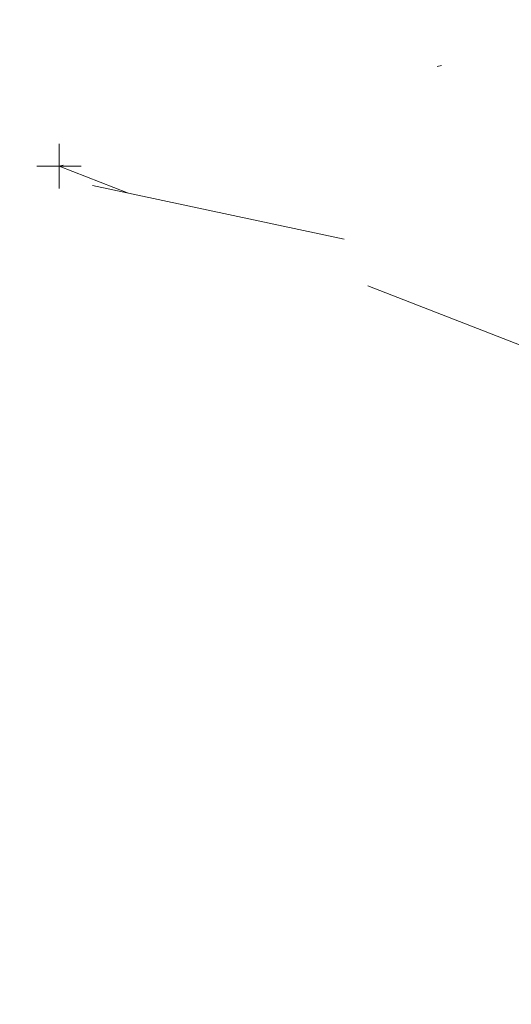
# Model space of a CAD drawing. Extents: x 413123 to 1465301, y 377724 to 504150.
# Tile 26 of 256: x 1463244 to 1463255, y 433183 to 433205. Entities that reach past the tile are written whole.
import ezdxf

# ---------------------------------------------------------------- set-up
doc = ezdxf.new("R2010")
doc.units = 0
doc.header["$MEASUREMENT"] = 0
for name, pattern in [('DGN Style 1', [8.732639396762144, 0.01453018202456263, -8.71810921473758]), ('DGN Style 3', [20.34225483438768, 14.53018202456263, -5.812072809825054]), ('DGN Style 5', [10.171127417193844, 4.35905460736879, -5.812072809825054])]:
    doc.linetypes.add(name, pattern=pattern)
for name, color, linetype, lineweight in [('DT_X_Contour_Minor', 136, 'DGN Style 3', 0), ('DT_X_Terrain_Ground_Line', 92, 'DGN Style 3', 13), ('PM_X_Parking_Lot_Stall', 7, 'DGN Style 5', 0), ('PV_X_Curb', 120, 'DGN Style 1', 0), ('PV_X_EOP', 7, 'DGN Style 3', 0)]:
    doc.layers.add(name, color=color, linetype=linetype, lineweight=lineweight)
doc.layers.add('SV_Observation (Construction)', color=97, linetype='DGN Style 1', lineweight=0, transparency=0.9)
doc.layers.add('SV_X_Shot_Marker (Construction)', color=40, linetype='Continuous', lineweight=0, transparency=0.5)

# ---------------------------------------------------------------- blocks, each defined once
blk = doc.blocks.new('SVPT_2540')
at = {"layer": 'SV_X_Shot_Marker (Construction)', "transparency": 33554495}
for p, q in [((1.455191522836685e-11, 0.02500000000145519), (1.455191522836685e-11, -0.02499999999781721)), ((-0.02499999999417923, 3.637978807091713e-12), (0.02500000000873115, 3.637978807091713e-12))]:
    blk.add_line(p, q, dxfattribs=at)
blk.add_point((1.455191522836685e-11, 3.637978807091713e-12), dxfattribs=at)
blk = doc.blocks.new('*U5554', base_point=(1463158.719041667, 433438.2508333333, 579.5851666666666))
at = {"layer": 'DT_X_Contour_Minor', "elevation": 572.9999999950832, "flags": 128}
blk.add_lwpolyline([(1463265.762864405, 433189.8143797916), (1463265.64426718, 433190.4467499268), (1463265.583915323, 433190.6408740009), (1463265.453687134, 433190.9522304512), (1463265.253582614, 433191.3808192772), (1463264.983601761, 433191.9266404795), (1463264.170484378, 433193.53847352), (1463263.87303256, 433194.0847661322), (1463263.590515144, 433194.514769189), (1463263.322932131, 433194.8284826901), (1463263.07028352, 433195.0259066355), (1463261.926103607, 433195.6758760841), (1463261.220325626, 433196.232922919), (1463261.076023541, 433196.3563556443), (1463260.945593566, 433196.4879194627), (1463260.829035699, 433196.6276143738), (1463260.726349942, 433196.7754403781), (1463260.279517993, 433197.4842676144), (1463259.135237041, 433198.8223712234), (1463258.917063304, 433199.070539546), (1463258.752948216, 433199.2415715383), (1463258.642891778, 433199.3354672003), (1463258.586893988, 433199.3522265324), (1463258.509644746, 433199.2940696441), (1463258.463970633, 433199.2572973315), (1463258.384885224, 433199.1905980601), (1463258.272388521, 433199.0939718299), (1463258.126480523, 433198.9674186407), (1463257.367616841, 433198.3070075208), (1463256.813684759, 433198.5532302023), (1463256.500481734, 433198.6440860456), (1463255.798272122, 433198.8111295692), (1463254.707055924, 433199.054360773), (1463253.226833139, 433199.373779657), (1463245.411444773, 433201.0421723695)], dxfattribs=at)

msp = doc.modelspace()

# ---------------------------------------------------------------- linework, layer by layer
at = {"layer": 'PM_X_Parking_Lot_Stall', "extrusion": (-0.01703618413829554, 0.006608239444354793, 0.9998330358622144), "elevation": -21492.49796457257, "flags": 128}
msp.add_lwpolyline([(-933050.1608042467, 1207366.058177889), (-933050.1608042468, 1207354.230481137)], dxfattribs=at)
at = {"layer": 'PV_X_Curb'}
for points, knots in [([(1463034.114341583, 433358.5354235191, 570.967442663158), (1463034.382762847, 433357.8525596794, 570.9829174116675), (1463034.902669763, 433356.6746703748, 570.9791408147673), (1463036.322057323, 433354.5205973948, 570.6849760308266), (1463037.748960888, 433352.2020754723, 570.6878951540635), (1463040.018756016, 433349.1857511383, 570.9427811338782), (1463042.639031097, 433346.7780487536, 570.7955674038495), (1463044.970687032, 433345.5933757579, 570.8824061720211), (1463045.921303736, 433345.2188641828, 570.878208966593), (1463051.106075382, 433343.1762354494, 570.8553169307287), (1463056.290847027, 433341.1336067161, 570.8324248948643), (1463061.475618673, 433339.0909779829, 570.809532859), (1463062.018547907, 433338.9041474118, 570.7725412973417), (1463062.561477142, 433338.7173168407, 570.7355497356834), (1463063.104406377, 433338.5304862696, 570.6985581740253), (1463069.657625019, 433335.9461940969, 570.7210719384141), (1463076.21084366, 433333.3619019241, 570.7435857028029), (1463082.764062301, 433330.7776097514, 570.7660994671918), (1463087.246478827, 433329.0023655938, 570.8028168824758), (1463091.728895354, 433327.2271214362, 570.8395342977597), (1463096.211311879, 433325.4518772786, 570.8762517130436), (1463096.878442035, 433325.1897515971, 570.9638925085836), (1463097.545572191, 433324.9276259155, 571.0515333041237), (1463098.212702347, 433324.6655002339, 571.1391740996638), (1463104.831686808, 433322.094946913, 571.1640382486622), (1463111.45067127, 433319.524393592, 571.1889023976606), (1463118.069655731, 433316.953840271, 571.2137665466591), (1463125.957183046, 433313.9138789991, 571.1851535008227), (1463133.844710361, 433310.8739177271, 571.1565404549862), (1463141.732237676, 433307.8339564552, 571.1279274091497), (1463145.767175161, 433306.241790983, 571.1313455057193), (1463149.802112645, 433304.6496255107, 571.134763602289), (1463153.83705013, 433303.0574600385, 571.1381816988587), (1463154.355066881, 433302.8054079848, 571.0924572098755), (1463154.873083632, 433302.5533559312, 571.0467327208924), (1463155.391100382, 433302.3013038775, 571.0010082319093), (1463159.740180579, 433300.5574304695, 571.007755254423), (1463164.089260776, 433298.8135570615, 571.0145022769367), (1463168.438340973, 433297.0696836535, 571.0212492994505), (1463173.76020955, 433294.9893866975, 571.0517121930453), (1463179.082078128, 433292.9090897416, 571.0821750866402), (1463184.403946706, 433290.8287927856, 571.1126379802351), (1463184.927832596, 433290.6024130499, 571.183469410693), (1463185.451718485, 433290.3760333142, 571.254300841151), (1463185.975604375, 433290.1496535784, 571.3251322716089), (1463193.283059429, 433287.4009373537, 571.3274320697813), (1463200.590514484, 433284.6522211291, 571.3297318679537), (1463207.897969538, 433281.9035049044, 571.3320316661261), (1463214.611583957, 433279.3049910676, 571.3660593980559), (1463221.325198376, 433276.7064772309, 571.4000871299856), (1463228.038812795, 433274.1079633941, 571.4341148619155), (1463234.876881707, 433271.4003319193, 571.5030017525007), (1463241.714950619, 433268.6927004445, 571.5718886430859), (1463248.553019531, 433265.9850689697, 571.6407755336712), (1463252.53367608, 433264.4224603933, 571.6987979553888), (1463256.514332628, 433262.8598518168, 571.7568203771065), (1463260.494989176, 433261.2972432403, 571.8148427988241), (1463261.18962272, 433261.0748617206, 571.7422662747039), (1463261.884256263, 433260.8524802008, 571.6696897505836), (1463262.578889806, 433260.6300986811, 571.5971132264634), (1463267.974277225, 433258.4984942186, 571.5913249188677), (1463273.369664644, 433256.3668897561, 571.5855366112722), (1463278.765052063, 433254.2352852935, 571.5797483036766), (1463284.039124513, 433252.1341649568, 571.626583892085), (1463289.313196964, 433250.0330446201, 571.6734194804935), (1463294.587269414, 433247.9319242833, 571.7202550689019), (1463295.147837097, 433247.7325865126, 571.8045569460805), (1463295.70840478, 433247.533248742, 571.8888588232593), (1463296.268972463, 433247.3339109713, 571.9731607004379), (1463303.262539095, 433244.6091737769, 572.0038664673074), (1463310.256105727, 433241.8844365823, 572.034572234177), (1463317.249672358, 433239.1596993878, 572.0652780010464), (1463324.8255847, 433236.206749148, 572.1003223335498), (1463332.401497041, 433233.2537989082, 572.1353666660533), (1463339.977409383, 433230.3008486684, 572.1704109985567), (1463346.624217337, 433227.6724527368, 572.1699621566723), (1463353.271025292, 433225.044056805, 572.1695133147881), (1463359.917833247, 433222.4156608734, 572.1690644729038), (1463363.666535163, 433220.9685334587, 572.1740861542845), (1463367.415237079, 433219.521406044, 572.1791078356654), (1463371.163938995, 433218.0742786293, 572.1841295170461), (1463371.754596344, 433217.8301906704, 572.1047293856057), (1463372.345253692, 433217.5861027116, 572.0253292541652), (1463372.935911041, 433217.3420147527, 571.9459291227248), (1463380.338603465, 433214.4611246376, 571.9041823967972), (1463387.741295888, 433211.5802345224, 571.8624356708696), (1463395.143988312, 433208.6993444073, 571.8206889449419), (1463403.121855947, 433205.5721027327, 571.8539167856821), (1463411.099723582, 433202.4448610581, 571.8871446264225), (1463419.077591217, 433199.3176193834, 571.9203724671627), (1463419.407565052, 433199.1647159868, 571.9396248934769), (1463419.737538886, 433199.0118125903, 571.9588773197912), (1463420.067512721, 433198.8589091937, 571.9781297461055)], [0, 0, 0, 0, 0.004163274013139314, 0.007301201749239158, 0.0146979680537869, 0.01957460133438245, 0.02877745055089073, 0.03448275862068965, 0.03448275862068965, 0.03448275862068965, 0.06896551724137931, 0.06896551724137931, 0.06896551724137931, 0.1034482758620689, 0.1034482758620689, 0.1034482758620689, 0.1379310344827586, 0.1379310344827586, 0.1379310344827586, 0.1724137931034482, 0.1724137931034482, 0.1724137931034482, 0.2068965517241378, 0.2068965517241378, 0.2068965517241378, 0.2413793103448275, 0.2413793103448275, 0.2413793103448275, 0.2758620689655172, 0.2758620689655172, 0.2758620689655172, 0.3103448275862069, 0.3103448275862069, 0.3103448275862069, 0.3448275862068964, 0.3448275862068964, 0.3448275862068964, 0.3793103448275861, 0.3793103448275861, 0.3793103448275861, 0.4137931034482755, 0.4137931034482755, 0.4137931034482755, 0.4482758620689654, 0.4482758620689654, 0.4482758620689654, 0.4827586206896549, 0.4827586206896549, 0.4827586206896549, 0.5172413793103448, 0.5172413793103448, 0.5172413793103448, 0.5517241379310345, 0.5517241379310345, 0.5517241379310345, 0.5862068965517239, 0.5862068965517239, 0.5862068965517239, 0.6206896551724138, 0.6206896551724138, 0.6206896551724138, 0.6551724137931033, 0.6551724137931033, 0.6551724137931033, 0.6896551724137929, 0.6896551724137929, 0.6896551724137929, 0.7241379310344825, 0.7241379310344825, 0.7241379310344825, 0.7586206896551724, 0.7586206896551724, 0.7586206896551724, 0.7931034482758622, 0.7931034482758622, 0.7931034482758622, 0.8275862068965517, 0.8275862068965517, 0.8275862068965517, 0.8620689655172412, 0.8620689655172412, 0.8620689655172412, 0.8965517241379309, 0.8965517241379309, 0.8965517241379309, 0.9310344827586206, 0.9310344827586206, 0.9310344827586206, 0.9655172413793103, 0.9655172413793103, 0.9655172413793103, 1, 1, 1, 1]), ([(1463694.730807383, 433042.1012902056, 573.2000085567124), (1463688.122071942, 433044.6665198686, 573.2117681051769), (1463681.5133365, 433047.2317495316, 573.2235276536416), (1463674.904601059, 433049.7969791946, 573.2352872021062), (1463669.906627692, 433051.7384291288, 573.2422034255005), (1463664.908654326, 433053.679879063, 573.249119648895), (1463659.910680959, 433055.6213289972, 573.2560358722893), (1463659.31440991, 433055.8530469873, 573.3282538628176), (1463658.718138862, 433056.0847649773, 573.400471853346), (1463658.121867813, 433056.3164829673, 573.4726898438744), (1463656.811811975, 433056.8455353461, 573.4691755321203), (1463655.501756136, 433057.3745877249, 573.4656612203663), (1463654.191700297, 433057.9036401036, 573.4621469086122), (1463647.078403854, 433060.7016199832, 573.4311409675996), (1463639.965107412, 433063.4995998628, 573.4001350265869), (1463632.851810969, 433066.2975797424, 573.3691290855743), (1463626.603526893, 433068.7760307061, 573.3262890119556), (1463620.355242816, 433071.25448167, 573.2834489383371), (1463614.10695874, 433073.7329326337, 573.2406088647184), (1463606.821724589, 433076.5483492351, 573.1778320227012), (1463599.536490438, 433079.3637658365, 573.1150551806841), (1463592.251256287, 433082.1791824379, 573.052278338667), (1463585.048675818, 433085.0513616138, 572.9767093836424), (1463577.846095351, 433087.9235407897, 572.901140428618), (1463570.643514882, 433090.7957199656, 572.8255714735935), (1463568.520856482, 433091.6009161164, 572.8136526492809), (1463566.398198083, 433092.4061122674, 572.8017338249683), (1463564.275539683, 433093.2113084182, 572.7898150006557), (1463563.658286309, 433093.4932407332, 572.723361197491), (1463563.041032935, 433093.7751730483, 572.6569073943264), (1463562.423779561, 433094.0571053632, 572.5904535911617), (1463557.897842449, 433095.8076798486, 572.5495712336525), (1463553.371905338, 433097.5582543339, 572.5086888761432), (1463548.845968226, 433099.3088288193, 572.4678065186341), (1463541.746736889, 433102.0973839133, 572.4116307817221), (1463534.647505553, 433104.8859390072, 572.3554550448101), (1463527.548274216, 433107.6744941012, 572.2992793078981), (1463527.099574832, 433107.8541490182, 572.3819727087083), (1463526.650875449, 433108.0338039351, 572.4646661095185), (1463526.202176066, 433108.2134588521, 572.5473595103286), (1463518.442801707, 433111.2934591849, 572.5872886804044), (1463510.683427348, 433114.3734595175, 572.6272178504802), (1463502.924052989, 433117.4534598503, 572.6671470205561), (1463495.101662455, 433120.5759616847, 572.6180249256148), (1463487.279271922, 433123.6984635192, 572.5689028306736), (1463479.456881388, 433126.8209653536, 572.5197807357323), (1463474.540841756, 433128.7396558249, 572.5305568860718), (1463469.624802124, 433130.6583462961, 572.5413330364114), (1463464.708762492, 433132.5770367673, 572.5521091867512), (1463464.15178183, 433132.7738995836, 572.4839343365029), (1463463.594801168, 433132.9707623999, 572.4157594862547), (1463463.037820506, 433133.1676252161, 572.3475846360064), (1463455.395093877, 433136.1460172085, 572.2965798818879), (1463447.752367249, 433139.1244092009, 572.2455751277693), (1463440.10964062, 433142.1028011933, 572.1945703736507), (1463439.463345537, 433142.3911085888, 572.2249332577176), (1463438.817050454, 433142.6794159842, 572.2552961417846), (1463438.170755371, 433142.9677233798, 572.2856590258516), (1463431.589276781, 433145.5431962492, 572.3185177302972), (1463425.007798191, 433148.1186691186, 572.351376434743), (1463418.4263196, 433150.6941419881, 572.3842351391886), (1463413.565512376, 433152.6091060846, 572.3506952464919), (1463408.704705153, 433154.5240701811, 572.3171553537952), (1463403.843897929, 433156.4390342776, 572.2836154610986), (1463402.295983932, 433157.0721267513, 572.2966227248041), (1463400.748069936, 433157.7052192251, 572.3096299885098), (1463399.20015594, 433158.3383116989, 572.3226372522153), (1463398.571326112, 433158.6030358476, 572.2531442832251), (1463397.942496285, 433158.8677599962, 572.1836513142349), (1463397.313666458, 433159.1324841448, 572.1141583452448), (1463389.499427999, 433162.1494767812, 572.1431257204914), (1463381.68518954, 433165.1664694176, 572.172093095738), (1463373.87095108, 433168.1834620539, 572.2010604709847), (1463373.202610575, 433168.4242856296, 572.2485422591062), (1463372.53427007, 433168.6651092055, 572.2960240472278), (1463371.865929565, 433168.9059327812, 572.3435058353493), (1463366.852918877, 433170.8940812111, 572.309207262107), (1463361.839908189, 433172.882229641, 572.2749086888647), (1463356.826897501, 433174.8703780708, 572.2406101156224), (1463350.263613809, 433177.4130764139, 572.2105829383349), (1463343.700330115, 433179.955774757, 572.1805557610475), (1463337.137046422, 433182.4984731, 572.1505285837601), (1463332.732110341, 433184.1753668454, 572.1399057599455), (1463328.327174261, 433185.8522605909, 572.129282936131), (1463323.922238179, 433187.5291543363, 572.1186601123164), (1463323.550514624, 433187.6736224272, 572.0672464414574), (1463323.17879107, 433187.8180905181, 572.0158327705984), (1463322.807067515, 433187.9625586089, 571.9644190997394), (1463314.242457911, 433191.4677850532, 571.9189611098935), (1463305.677848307, 433194.9730114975, 571.8735031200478), (1463297.113238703, 433198.4782379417, 571.8280451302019), (1463296.447798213, 433198.6498683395, 571.8729159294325), (1463295.782357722, 433198.8214987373, 571.917786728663), (1463295.116917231, 433198.9931291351, 571.9626575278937), (1463288.43623397, 433201.6173953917, 571.9595616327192), (1463281.755550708, 433204.2416616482, 571.9564657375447), (1463275.074867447, 433206.8659279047, 571.9533698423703), (1463270.698621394, 433208.5836220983, 571.955071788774), (1463266.322375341, 433210.3013162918, 571.9567737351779), (1463261.946129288, 433212.0190104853, 571.9584756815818), (1463261.255964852, 433212.2907585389, 571.8814296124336), (1463260.565800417, 433212.5625065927, 571.8043835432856), (1463259.875635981, 433212.8342546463, 571.7273374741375), (1463253.221984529, 433215.4661261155, 571.684237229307), (1463246.568333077, 433218.0979975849, 571.6411369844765), (1463239.914681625, 433220.7298690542, 571.5980367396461), (1463232.697418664, 433223.5591135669, 571.584901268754), (1463225.480155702, 433226.3883580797, 571.5717657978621), (1463218.262892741, 433229.2176025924, 571.5586303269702), (1463212.689928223, 433231.3845503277, 571.501804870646), (1463207.116963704, 433233.5514980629, 571.4449794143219), (1463201.543999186, 433235.7184457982, 571.3881539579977), (1463197.702392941, 433237.2969398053, 571.3824755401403), (1463193.860786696, 433238.8754338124, 571.376797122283), (1463190.01918045, 433240.4539278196, 571.3711187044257), (1463189.420555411, 433240.6641899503, 571.4587546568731), (1463188.821930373, 433240.874452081, 571.5463906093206), (1463188.223305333, 433241.0847142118, 571.6340265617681), (1463185.054584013, 433242.3131517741, 571.6250500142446), (1463181.885862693, 433243.5415893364, 571.6160734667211), (1463178.717141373, 433244.7700268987, 571.6070969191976), (1463171.181422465, 433247.7347391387, 571.5342143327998), (1463163.645703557, 433250.6994513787, 571.4613317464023), (1463156.10998465, 433253.6641636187, 571.3884491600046), (1463148.761307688, 433256.5197229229, 571.322577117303), (1463141.412630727, 433259.3752822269, 571.2567050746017), (1463134.063953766, 433262.2308415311, 571.1908330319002), (1463126.984343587, 433264.9936274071, 571.2120531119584), (1463119.904733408, 433267.756413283, 571.2332731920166), (1463112.82512323, 433270.519199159, 571.2544932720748), (1463106.948373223, 433272.8554993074, 571.272380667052), (1463101.071623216, 433275.1917994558, 571.290268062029), (1463095.19487321, 433277.5280996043, 571.3081554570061), (1463087.382378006, 433280.5556578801, 571.2445784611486), (1463079.569882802, 433283.583216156, 571.1810014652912), (1463071.757387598, 433286.6107744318, 571.1174244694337), (1463067.011834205, 433288.4980060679, 571.0790224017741), (1463062.266280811, 433290.385237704, 571.0406203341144), (1463057.520727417, 433292.27246934, 571.0022182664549), (1463052.596696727, 433294.1302708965, 570.9741905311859), (1463047.672666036, 433295.988072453, 570.946162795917), (1463042.748635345, 433297.8458740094, 570.9181350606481), (1463040.996474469, 433298.028892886, 570.6600759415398), (1463037.884741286, 433298.0614564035, 570.3732611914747), (1463033.533792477, 433297.4811137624, 570.213053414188), (1463028.578927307, 433295.8351240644, 570.8846791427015), (1463025.750437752, 433293.3300609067, 570.5443428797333), (1463024.222435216, 433291.00068514, 570.5092220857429), (1463023.412434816, 433289.7658735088, 570.490604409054), (1463022.602434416, 433288.5310618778, 570.4719867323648), (1463021.792434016, 433287.2962502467, 570.4533690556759), (1463021.001432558, 433285.3732457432, 570.5012869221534), (1463020.2104311, 433283.4502412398, 570.549204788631), (1463019.419429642, 433281.5272367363, 570.5971226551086), (1463018.531487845, 433279.3825151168, 570.6481372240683), (1463017.643546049, 433277.2377934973, 570.6991517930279), (1463016.755604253, 433275.0930718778, 570.7501663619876), (1463014.741467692, 433270.0950215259, 570.9656913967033), (1463012.727331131, 433265.096971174, 571.181216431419), (1463010.71319457, 433260.0989208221, 571.3967414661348)], [0, 0, 0, 0, 0.01923076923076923, 0.01923076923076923, 0.01923076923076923, 0.03846153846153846, 0.03846153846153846, 0.03846153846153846, 0.05769230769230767, 0.05769230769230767, 0.05769230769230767, 0.07692307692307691, 0.07692307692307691, 0.07692307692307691, 0.09615384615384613, 0.09615384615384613, 0.09615384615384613, 0.1153846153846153, 0.1153846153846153, 0.1153846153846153, 0.1346153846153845, 0.1346153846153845, 0.1346153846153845, 0.1538461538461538, 0.1538461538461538, 0.1538461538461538, 0.1730769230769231, 0.1730769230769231, 0.1730769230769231, 0.1923076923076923, 0.1923076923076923, 0.1923076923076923, 0.2115384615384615, 0.2115384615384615, 0.2115384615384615, 0.2307692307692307, 0.2307692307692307, 0.2307692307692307, 0.25, 0.25, 0.25, 0.269230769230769, 0.269230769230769, 0.269230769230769, 0.2884615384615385, 0.2884615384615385, 0.2884615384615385, 0.3076923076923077, 0.3076923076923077, 0.3076923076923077, 0.3269230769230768, 0.3269230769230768, 0.3269230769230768, 0.3461538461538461, 0.3461538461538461, 0.3461538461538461, 0.3653846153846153, 0.3653846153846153, 0.3653846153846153, 0.3846153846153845, 0.3846153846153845, 0.3846153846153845, 0.4038461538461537, 0.4038461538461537, 0.4038461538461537, 0.423076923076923, 0.423076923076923, 0.423076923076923, 0.4423076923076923, 0.4423076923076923, 0.4423076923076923, 0.4615384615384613, 0.4615384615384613, 0.4615384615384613, 0.4807692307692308, 0.4807692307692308, 0.4807692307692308, 0.5, 0.5, 0.5, 0.5192307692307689, 0.5192307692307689, 0.5192307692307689, 0.538461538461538, 0.538461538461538, 0.538461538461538, 0.5576923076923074, 0.5576923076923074, 0.5576923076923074, 0.576923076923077, 0.576923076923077, 0.576923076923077, 0.5961538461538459, 0.5961538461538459, 0.5961538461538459, 0.6153846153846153, 0.6153846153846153, 0.6153846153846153, 0.6346153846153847, 0.6346153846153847, 0.6346153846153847, 0.6538461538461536, 0.6538461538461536, 0.6538461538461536, 0.673076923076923, 0.673076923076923, 0.673076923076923, 0.6923076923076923, 0.6923076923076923, 0.6923076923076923, 0.7115384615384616, 0.7115384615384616, 0.7115384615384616, 0.7307692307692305, 0.7307692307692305, 0.7307692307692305, 0.7499999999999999, 0.7499999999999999, 0.7499999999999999, 0.7692307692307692, 0.7692307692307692, 0.7692307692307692, 0.7884615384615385, 0.7884615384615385, 0.7884615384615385, 0.8076923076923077, 0.8076923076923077, 0.8076923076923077, 0.826923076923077, 0.826923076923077, 0.826923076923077, 0.846153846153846, 0.846153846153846, 0.846153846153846, 0.8653846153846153, 0.8653846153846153, 0.8653846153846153, 0.8846153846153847, 0.8846153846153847, 0.8846153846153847, 0.9038461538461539, 0.9038461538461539, 0.9038461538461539, 0.9087225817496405, 0.9125585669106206, 0.9159702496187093, 0.9230769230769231, 0.9230769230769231, 0.9230769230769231, 0.9423076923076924, 0.9423076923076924, 0.9423076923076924, 0.9615384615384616, 0.9615384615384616, 0.9615384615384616, 0.9807692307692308, 0.9807692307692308, 0.9807692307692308, 1, 1, 1, 1])]:
    msp.add_open_spline(points, degree=3, knots=knots, dxfattribs=at)
at = {"layer": 'PV_X_EOP'}
for points, knots in [([(1463033.539703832, 433358.668730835, 570.9312826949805), (1463033.78085339, 433357.7791180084, 570.9319642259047), (1463034.311810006, 433356.414696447, 570.9129230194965), (1463035.936664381, 433354.210215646, 570.7574772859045), (1463037.392149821, 433351.9520015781, 570.7191112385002), (1463039.598433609, 433348.7987445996, 570.7996873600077), (1463042.441302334, 433346.5539274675, 570.6747714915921), (1463044.712350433, 433345.0075174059, 570.6881225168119), (1463045.691659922, 433344.6760572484, 570.6008205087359), (1463046.330306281, 433344.4598990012, 570.5438874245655), (1463046.96895264, 433344.243740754, 570.486954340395), (1463047.607598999, 433344.0275825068, 570.4300212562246), (1463047.46569072, 433343.5095853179, 570.4737916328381), (1463047.32378244, 433342.9915881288, 570.5175620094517), (1463047.181874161, 433342.4735909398, 570.5613323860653), (1463047.962688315, 433342.1715041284, 570.5523071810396), (1463048.74350247, 433341.8694173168, 570.5432819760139), (1463049.524316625, 433341.5673305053, 570.5342567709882), (1463049.723445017, 433342.0454324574, 570.5031497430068), (1463049.92257341, 433342.5235344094, 570.4720427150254), (1463050.121701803, 433343.0016363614, 570.4409356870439), (1463054.363252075, 433341.3299102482, 570.4898514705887), (1463058.604802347, 433339.658184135, 570.5387672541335), (1463062.84635262, 433337.9864580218, 570.5876830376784), (1463069.380437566, 433335.4247592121, 570.6248076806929), (1463075.914522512, 433332.8630604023, 570.6619323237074), (1463082.448607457, 433330.3013615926, 570.699056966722), (1463087.637972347, 433328.22388055, 570.7205322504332), (1463092.827337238, 433326.1463995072, 570.7420075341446), (1463098.016702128, 433324.0689184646, 570.7634828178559), (1463104.657268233, 433321.5116641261, 570.769767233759), (1463111.297834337, 433318.9544097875, 570.7760516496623), (1463117.938400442, 433316.3971554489, 570.7823360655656), (1463125.924840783, 433313.2674390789, 570.73748834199), (1463133.911281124, 433310.1377227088, 570.6926406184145), (1463141.897721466, 433307.0080063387, 570.647792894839), (1463141.717745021, 433306.5125578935, 570.6799613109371), (1463141.537768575, 433306.0171094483, 570.7121297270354), (1463141.35779213, 433305.5216610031, 570.7442981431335), (1463142.229950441, 433305.2201381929, 570.7485050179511), (1463143.102108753, 433304.9186153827, 570.7527118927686), (1463143.974267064, 433304.6170925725, 570.7569187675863), (1463144.185348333, 433305.0788176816, 570.735481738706), (1463144.396429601, 433305.5405427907, 570.7140447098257), (1463144.607510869, 433306.0022678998, 570.6926076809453), (1463147.58473388, 433304.8543661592, 570.7341019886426), (1463150.56195689, 433303.7064644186, 570.7755962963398), (1463153.539179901, 433302.558562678, 570.817090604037), (1463158.44037952, 433300.5705139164, 570.826934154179), (1463163.341579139, 433298.5824651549, 570.8367777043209), (1463168.242778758, 433296.5944163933, 570.8466212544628), (1463174.091388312, 433294.2251577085, 570.8787504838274), (1463179.939997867, 433291.8558990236, 570.9108797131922), (1463185.788607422, 433289.4866403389, 570.9430089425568), (1463193.090936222, 433286.8080451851, 571.0096381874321), (1463200.393265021, 433284.1294500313, 571.0762674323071), (1463207.695593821, 433281.4508548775, 571.1428966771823), (1463214.34865388, 433278.828976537, 571.1804566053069), (1463221.001713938, 433276.2070981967, 571.2180165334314), (1463227.654773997, 433273.5852198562, 571.2555764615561), (1463234.593717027, 433270.8614597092, 571.311327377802), (1463241.532660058, 433268.1376995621, 571.3670782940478), (1463248.471603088, 433265.413939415, 571.4228292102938), (1463251.006317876, 433264.4249023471, 571.4376305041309), (1463253.541032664, 433263.4358652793, 571.452431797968), (1463256.075747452, 433262.4468282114, 571.4672330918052), (1463255.94008792, 433261.9072334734, 571.4705339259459), (1463255.804428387, 433261.3676387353, 571.4738347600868), (1463255.668768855, 433260.8280439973, 571.4771355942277), (1463256.445551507, 433260.5848901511, 571.4871075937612), (1463257.222334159, 433260.3417363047, 571.4970795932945), (1463257.999116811, 433260.0985824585, 571.507051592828), (1463258.226294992, 433260.5106164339, 571.4958264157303), (1463258.453473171, 433260.9226504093, 571.4846012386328), (1463258.680651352, 433261.3346843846, 571.4733760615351), (1463259.925804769, 433260.8493021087, 571.4829525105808), (1463261.170958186, 433260.3639198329, 571.4925289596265), (1463262.416111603, 433259.878537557, 571.5021054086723), (1463267.791649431, 433257.7869022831, 571.5241727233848), (1463273.167187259, 433255.6952670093, 571.5462400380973), (1463278.542725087, 433253.6036317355, 571.5683073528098), (1463284.352399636, 433251.3217999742, 571.5814787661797), (1463290.162074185, 433249.039968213, 571.5946501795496), (1463295.971748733, 433246.7581364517, 571.6078215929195), (1463302.949122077, 433244.0521724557, 571.6351321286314), (1463309.926495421, 433241.3462084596, 571.6624426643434), (1463316.903868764, 433238.6402444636, 571.6897532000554), (1463324.563747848, 433235.6405621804, 571.7285381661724), (1463332.223626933, 433232.6408798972, 571.7673231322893), (1463339.883506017, 433229.641197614, 571.8061080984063), (1463346.449952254, 433227.0690864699, 571.8205958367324), (1463353.01639849, 433224.4969753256, 571.8350835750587), (1463359.582844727, 433221.9248641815, 571.8495713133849), (1463363.961849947, 433220.2403229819, 571.8408310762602), (1463368.340855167, 433218.5557817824, 571.8320908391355), (1463372.719860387, 433216.8712405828, 571.8233506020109), (1463380.126525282, 433213.9587859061, 571.7905530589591), (1463387.533190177, 433211.0463312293, 571.7577555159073), (1463394.939855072, 433208.1338765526, 571.7249579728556), (1463402.425974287, 433205.1637758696, 571.7534560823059), (1463409.912093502, 433202.1936751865, 571.7819541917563), (1463417.398212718, 433199.2235745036, 571.8104523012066), (1463417.229394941, 433198.7682275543, 571.8194733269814), (1463417.060577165, 433198.3128806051, 571.8284943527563), (1463416.891759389, 433197.8575336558, 571.8375153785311), (1463417.692446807, 433197.4966240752, 571.8487103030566), (1463418.493134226, 433197.1357144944, 571.859905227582), (1463419.293821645, 433196.7748049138, 571.8711001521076), (1463419.475032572, 433197.247288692, 571.8477905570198), (1463419.6562435, 433197.7197724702, 571.8244809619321), (1463419.837454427, 433198.1922562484, 571.8011713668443), (1463419.83781155, 433198.2226624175, 571.7953862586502), (1463419.838168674, 433198.2530685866, 571.789601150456), (1463419.838525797, 433198.2834747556, 571.7838160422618)], [0, 0, 0, 0, 0.003968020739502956, 0.006425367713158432, 0.01199892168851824, 0.01581541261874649, 0.02326256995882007, 0.02777777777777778, 0.02777777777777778, 0.02777777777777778, 0.05555555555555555, 0.05555555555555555, 0.05555555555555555, 0.08333333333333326, 0.08333333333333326, 0.08333333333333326, 0.1111111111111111, 0.1111111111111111, 0.1111111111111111, 0.1388888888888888, 0.1388888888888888, 0.1388888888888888, 0.1666666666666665, 0.1666666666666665, 0.1666666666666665, 0.1944444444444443, 0.1944444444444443, 0.1944444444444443, 0.2222222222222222, 0.2222222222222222, 0.2222222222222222, 0.25, 0.25, 0.25, 0.2777777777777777, 0.2777777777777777, 0.2777777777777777, 0.3055555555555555, 0.3055555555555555, 0.3055555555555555, 0.333333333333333, 0.333333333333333, 0.333333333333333, 0.3611111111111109, 0.3611111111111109, 0.3611111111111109, 0.3888888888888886, 0.3888888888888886, 0.3888888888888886, 0.4166666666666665, 0.4166666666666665, 0.4166666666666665, 0.4444444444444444, 0.4444444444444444, 0.4444444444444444, 0.472222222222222, 0.472222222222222, 0.472222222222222, 0.5, 0.5, 0.5, 0.5277777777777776, 0.5277777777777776, 0.5277777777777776, 0.5555555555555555, 0.5555555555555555, 0.5555555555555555, 0.5833333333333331, 0.5833333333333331, 0.5833333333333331, 0.6111111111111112, 0.6111111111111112, 0.6111111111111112, 0.638888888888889, 0.638888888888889, 0.638888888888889, 0.6666666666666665, 0.6666666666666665, 0.6666666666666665, 0.6944444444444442, 0.6944444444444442, 0.6944444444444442, 0.722222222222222, 0.722222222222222, 0.722222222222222, 0.7499999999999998, 0.7499999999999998, 0.7499999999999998, 0.7777777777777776, 0.7777777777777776, 0.7777777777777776, 0.8055555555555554, 0.8055555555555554, 0.8055555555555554, 0.8333333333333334, 0.8333333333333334, 0.8333333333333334, 0.861111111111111, 0.861111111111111, 0.861111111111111, 0.8888888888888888, 0.8888888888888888, 0.8888888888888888, 0.9166666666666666, 0.9166666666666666, 0.9166666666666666, 0.9444444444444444, 0.9444444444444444, 0.9444444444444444, 0.9722222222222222, 0.9722222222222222, 0.9722222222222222, 1, 1, 1, 1]), ([(1463695.37345491, 433042.3269481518, 573.2056029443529), (1463695.118355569, 433042.4173281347, 573.1929567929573), (1463694.863256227, 433042.5077081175, 573.1803106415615), (1463694.608156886, 433042.5980881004, 573.1676644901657), (1463688.127196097, 433045.133574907, 573.1638691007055), (1463681.646235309, 433047.6690617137, 573.1600737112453), (1463675.165274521, 433050.2045485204, 573.1562783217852), (1463668.255959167, 433052.9440202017, 573.1540820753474), (1463661.346643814, 433055.6834918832, 573.1518858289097), (1463654.437328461, 433058.4229635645, 573.149689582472), (1463647.338400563, 433061.2071824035, 573.1301154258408), (1463640.239472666, 433063.9914012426, 573.1105412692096), (1463633.140544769, 433066.7756200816, 573.0909671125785), (1463626.823799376, 433069.2202639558, 573.0453158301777), (1463620.507053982, 433071.6649078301, 572.999664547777), (1463614.190308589, 433074.1095517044, 572.9540132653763), (1463606.930945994, 433076.9629614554, 572.8967218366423), (1463599.671583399, 433079.8163712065, 572.8394304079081), (1463592.412220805, 433082.6697809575, 572.7821389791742), (1463585.208613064, 433085.5359198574, 572.7224006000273), (1463578.005005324, 433088.4020587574, 572.6626622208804), (1463570.801397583, 433091.2681976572, 572.6029238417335), (1463563.539543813, 433094.1288766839, 572.5195568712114), (1463556.277690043, 433096.9895557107, 572.4361899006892), (1463549.015836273, 433099.8502347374, 572.3528229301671), (1463541.464235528, 433102.896740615, 572.3143753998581), (1463533.912634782, 433105.9432464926, 572.2759278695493), (1463526.361034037, 433108.9897523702, 572.2374803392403), (1463524.510466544, 433109.6486739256, 572.222419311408), (1463522.659899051, 433110.307595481, 572.2073582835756), (1463520.809331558, 433110.9665170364, 572.1922972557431), (1463520.996148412, 433111.478044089, 572.2051758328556), (1463521.182965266, 433111.9895711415, 572.2180544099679), (1463521.36978212, 433112.5010981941, 572.2309329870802), (1463520.520611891, 433112.8412018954, 572.2365752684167), (1463519.671441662, 433113.1813055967, 572.2422175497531), (1463518.822271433, 433113.5214092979, 572.2478598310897), (1463518.644435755, 433113.0349413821, 572.2388127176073), (1463518.466600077, 433112.5484734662, 572.229765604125), (1463518.288764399, 433112.0620055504, 572.2207184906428), (1463514.835464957, 433113.4033588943, 572.2367800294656), (1463511.382165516, 433114.7447122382, 572.2528415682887), (1463507.928866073, 433116.0860655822, 572.2689031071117), (1463493.594865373, 433121.7420238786, 572.2482959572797), (1463479.260864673, 433127.3979821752, 572.2276888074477), (1463464.926863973, 433133.0539404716, 572.2070816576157), (1463449.455525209, 433139.0728186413, 572.1640707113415), (1463433.984186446, 433145.0916968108, 572.1210597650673), (1463418.512847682, 433151.1105749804, 572.0780488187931), (1463413.328996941, 433153.1553309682, 572.0135393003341), (1463408.145146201, 433155.200086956, 571.9490297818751), (1463402.961295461, 433157.2448429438, 571.8845202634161), (1463403.132465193, 433157.7716799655, 571.9190447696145), (1463403.303634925, 433158.2985169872, 571.953569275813), (1463403.474804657, 433158.825354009, 571.9880937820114), (1463402.600267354, 433159.1613721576, 571.9863420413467), (1463401.725730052, 433159.4973903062, 571.984590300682), (1463400.851192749, 433159.8334084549, 571.9828385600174), (1463400.653049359, 433159.3552482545, 571.9439093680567), (1463400.454905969, 433158.8770880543, 571.9049801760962), (1463400.256762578, 433158.3989278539, 571.8660509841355), (1463399.322085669, 433158.774478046, 571.9116587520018), (1463398.387408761, 433159.150028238, 571.9572665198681), (1463397.452731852, 433159.5255784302, 572.0028742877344), (1463389.04126259, 433162.8168634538, 571.9920574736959), (1463380.629793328, 433166.1081484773, 571.9812406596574), (1463372.218324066, 433169.3994335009, 571.9704238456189), (1463367.156032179, 433171.3851717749, 571.9528553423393), (1463362.093740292, 433173.370910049, 571.9352868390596), (1463357.031448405, 433175.3566483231, 571.91771833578), (1463350.485608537, 433177.9162151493, 571.9032139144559), (1463343.93976867, 433180.4757819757, 571.8887094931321), (1463337.393928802, 433183.0353488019, 571.8742050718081), (1463332.955818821, 433184.7683232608, 571.8612483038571), (1463328.517708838, 433186.5012977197, 571.8482915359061), (1463324.079598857, 433188.2342721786, 571.835334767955), (1463307.834725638, 433194.592922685, 571.7755947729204), (1463291.58985242, 433200.9515731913, 571.7158547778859), (1463275.344979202, 433207.3102236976, 571.6561147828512), (1463270.255842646, 433209.3105723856, 571.6395679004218), (1463265.16670609, 433211.3109210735, 571.6230210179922), (1463260.077569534, 433213.3112697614, 571.6064741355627), (1463253.452444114, 433215.9179517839, 571.5595870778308), (1463246.827318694, 433218.5246338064, 571.5127000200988), (1463240.202193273, 433221.1313158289, 571.4658129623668), (1463232.962477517, 433223.9732301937, 571.4532933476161), (1463225.722761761, 433226.8151445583, 571.4407737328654), (1463218.483046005, 433229.6570589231, 571.4282541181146), (1463212.90690448, 433231.8646312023, 571.4088467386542), (1463207.330762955, 433234.0722034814, 571.3894393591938), (1463201.754621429, 433236.2797757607, 571.3700319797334), (1463194.142429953, 433239.2572758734, 571.3409586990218), (1463186.530238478, 433242.2347759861, 571.3118854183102), (1463178.918047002, 433245.2122760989, 571.2828121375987), (1463169.428496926, 433248.9128530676, 571.1919051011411), (1463159.93894685, 433252.6134300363, 571.1009980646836), (1463150.449396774, 433256.314007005, 571.0100910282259), (1463145.077359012, 433258.4557943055, 570.9673048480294), (1463139.70532125, 433260.5975816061, 570.9245186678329), (1463134.333283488, 433262.7393689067, 570.8817324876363), (1463132.297653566, 433263.5246301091, 570.8037126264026), (1463130.262023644, 433264.3098913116, 570.7256927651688), (1463128.226393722, 433265.0951525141, 570.6476729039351), (1463128.413443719, 433265.4813551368, 570.6980714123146), (1463128.600493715, 433265.8675577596, 570.748469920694), (1463128.787543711, 433266.2537603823, 570.7988684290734), (1463127.919822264, 433266.676285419, 570.7925938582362), (1463127.052100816, 433267.0988104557, 570.786319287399), (1463126.184379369, 433267.5213354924, 570.7800447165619), (1463126.004706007, 433267.0870623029, 570.7088488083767), (1463125.825032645, 433266.6527891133, 570.6376529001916), (1463125.645359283, 433266.2185159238, 570.5664569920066), (1463121.458270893, 433267.8591123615, 570.6667666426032), (1463117.271182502, 433269.4997087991, 570.7670762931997), (1463113.084094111, 433271.1403052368, 570.8673859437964), (1463107.189564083, 433273.4271367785, 570.8747985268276), (1463101.295034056, 433275.7139683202, 570.8822111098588), (1463095.400504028, 433278.0007998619, 570.88962369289), (1463087.576983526, 433281.0591137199, 570.8606773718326), (1463079.753463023, 433284.117427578, 570.8317310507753), (1463071.92994252, 433287.175741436, 570.8027847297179), (1463067.216062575, 433289.0371870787, 570.7609532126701), (1463062.502182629, 433290.8986327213, 570.7191216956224), (1463057.788302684, 433292.7600783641, 570.6772901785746), (1463055.438489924, 433293.6549933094, 570.597871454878), (1463053.088677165, 433294.5499082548, 570.5184527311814), (1463050.738864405, 433295.4448232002, 570.4390340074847), (1463050.919405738, 433295.974786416, 570.493206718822), (1463051.099947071, 433296.5047496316, 570.547379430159), (1463051.280488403, 433297.0347128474, 570.6015521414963), (1463050.479713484, 433297.3478403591, 570.5996470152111), (1463049.678938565, 433297.660967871, 570.5977418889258), (1463048.878163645, 433297.9740953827, 570.5958367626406), (1463048.616684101, 433297.4827268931, 570.554312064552), (1463048.355204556, 433296.9913584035, 570.5127873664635), (1463048.093725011, 433296.499989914, 570.471262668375), (1463046.16244202, 433297.1796919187, 570.4532430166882), (1463044.231159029, 433297.8593939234, 570.4352233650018), (1463042.299876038, 433298.5390959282, 570.4172037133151), (1463040.683227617, 433298.6270722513, 570.3881765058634), (1463037.665619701, 433298.5647521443, 570.3323767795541), (1463033.387011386, 433297.9238663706, 570.2772123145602), (1463028.240821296, 433296.3164198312, 570.1397972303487), (1463025.314393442, 433293.7317706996, 570.0019896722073), (1463023.773730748, 433291.3674614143, 569.9858104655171), (1463022.862373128, 433289.9688870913, 569.9762398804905), (1463021.951015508, 433288.5703127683, 569.966669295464), (1463021.039657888, 433287.1717384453, 569.9570987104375)], [0, 0, 0, 0, 0.02083333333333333, 0.02083333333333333, 0.02083333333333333, 0.04166666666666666, 0.04166666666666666, 0.04166666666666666, 0.06249999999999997, 0.06249999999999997, 0.06249999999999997, 0.08333333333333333, 0.08333333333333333, 0.08333333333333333, 0.1041666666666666, 0.1041666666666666, 0.1041666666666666, 0.1249999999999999, 0.1249999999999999, 0.1249999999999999, 0.1458333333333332, 0.1458333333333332, 0.1458333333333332, 0.1666666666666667, 0.1666666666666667, 0.1666666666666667, 0.1875, 0.1875, 0.1875, 0.2083333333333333, 0.2083333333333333, 0.2083333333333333, 0.2291666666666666, 0.2291666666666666, 0.2291666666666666, 0.2499999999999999, 0.2499999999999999, 0.2499999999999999, 0.2708333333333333, 0.2708333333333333, 0.2708333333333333, 0.2916666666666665, 0.2916666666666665, 0.2916666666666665, 0.3125, 0.3125, 0.3125, 0.3333333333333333, 0.3333333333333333, 0.3333333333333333, 0.3541666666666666, 0.3541666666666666, 0.3541666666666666, 0.375, 0.375, 0.375, 0.3958333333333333, 0.3958333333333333, 0.3958333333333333, 0.4166666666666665, 0.4166666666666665, 0.4166666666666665, 0.4374999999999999, 0.4374999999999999, 0.4374999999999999, 0.4583333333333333, 0.4583333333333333, 0.4583333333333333, 0.4791666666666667, 0.4791666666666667, 0.4791666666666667, 0.4999999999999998, 0.4999999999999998, 0.4999999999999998, 0.5208333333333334, 0.5208333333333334, 0.5208333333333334, 0.5416666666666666, 0.5416666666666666, 0.5416666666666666, 0.5624999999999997, 0.5624999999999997, 0.5624999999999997, 0.5833333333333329, 0.5833333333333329, 0.5833333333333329, 0.6041666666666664, 0.6041666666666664, 0.6041666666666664, 0.625, 0.625, 0.625, 0.6458333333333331, 0.6458333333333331, 0.6458333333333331, 0.6666666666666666, 0.6666666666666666, 0.6666666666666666, 0.6875, 0.6875, 0.6875, 0.7083333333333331, 0.7083333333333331, 0.7083333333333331, 0.7291666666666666, 0.7291666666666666, 0.7291666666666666, 0.75, 0.75, 0.75, 0.7708333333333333, 0.7708333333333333, 0.7708333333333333, 0.7916666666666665, 0.7916666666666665, 0.7916666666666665, 0.8125, 0.8125, 0.8125, 0.8333333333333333, 0.8333333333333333, 0.8333333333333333, 0.8541666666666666, 0.8541666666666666, 0.8541666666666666, 0.875, 0.875, 0.875, 0.8958333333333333, 0.8958333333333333, 0.8958333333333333, 0.9166666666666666, 0.9166666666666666, 0.9166666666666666, 0.9375, 0.9375, 0.9375, 0.9583333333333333, 0.9583333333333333, 0.9583333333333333, 0.9631710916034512, 0.9674286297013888, 0.9713421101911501, 0.9791666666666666, 0.9791666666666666, 0.9791666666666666, 1, 1, 1, 1])]:
    msp.add_open_spline(points, degree=3, knots=knots, dxfattribs=at)
at = {"layer": 'SV_Observation (Construction)', "transparency": 33554434}
msp.add_line((1463244.654438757, 433201.4783321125, 573.00398247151), (1463260.25624, 433205.5898700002, 572.09), dxfattribs=at)

# ---------------------------------------------------------------- block references
at = {"layer": 'DT_X_Terrain_Ground_Line'}
msp.add_blockref('*U5554', (1463158.719041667, 433438.2508333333, 579.5851666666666), dxfattribs=at)
at = {"layer": 'SV_X_Shot_Marker (Construction)', "transparency": 33554495, "xscale": 20, "yscale": 20, "zscale": 20}
msp.add_blockref('SVPT_2540', (1463244.654438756, 433201.4783321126, 573.0039824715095), dxfattribs=at)

doc.saveas('drawing.dxf')
